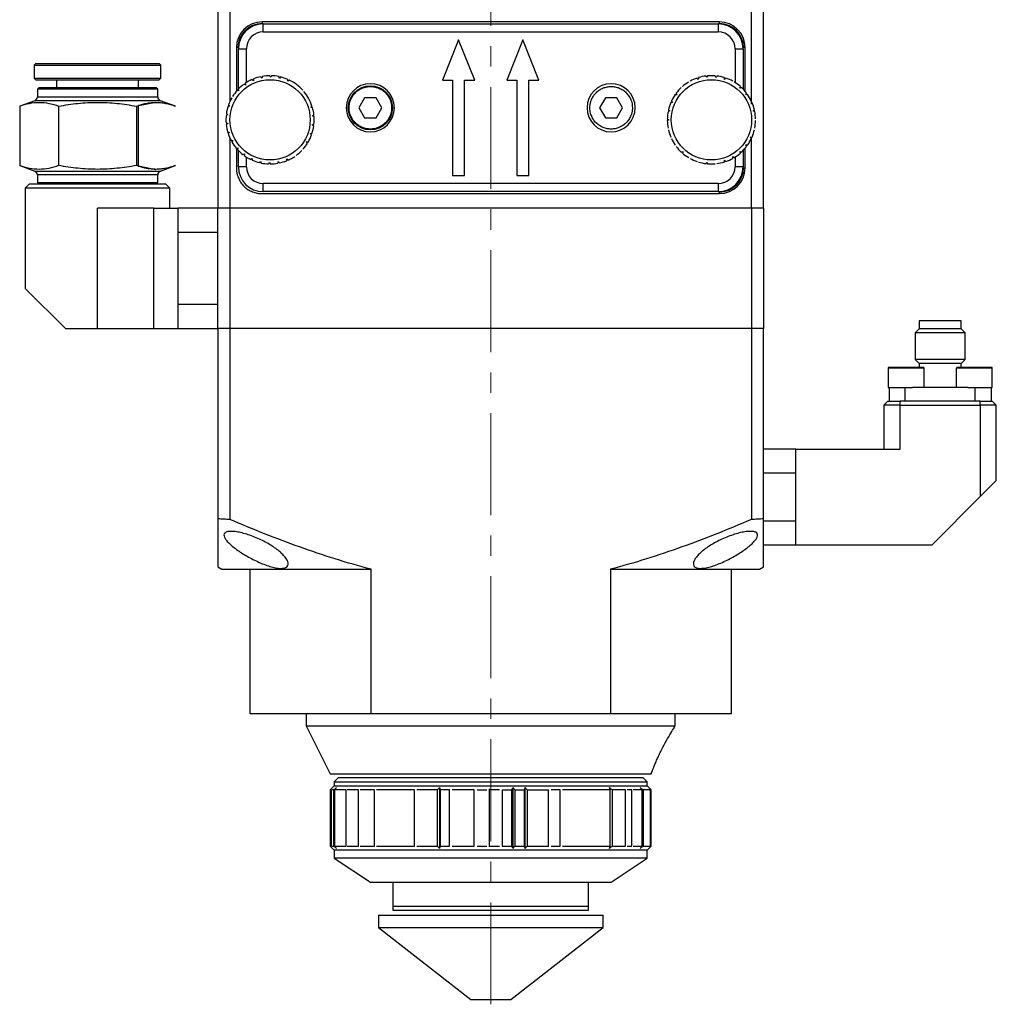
# Model space of a CAD drawing. Header units: inches. Extents: x 2.7 to 30.9, y 2.6 to 27.9.
# Tile 7 of 20: x 18.2 to 23, y 8.8 to 13.6. Entities that reach past the tile are written whole.
import ezdxf

# ---------------------------------------------------------------- set-up
doc = ezdxf.new("R2010")
doc.units = ezdxf.units.IN
doc.header["$MEASUREMENT"] = 0
doc.linetypes.add('CENTERX2', pattern=[0.8, 0.5, -0.1, 0.1, -0.1])

msp = doc.modelspace()

# ---------------------------------------------------------------- linework, layer by layer
at = {"color": 7, "linetype": 'CENTERX2', "lineweight": 18}
msp.add_line((20.558, 8.777), (20.558, 22.6319), dxfattribs=at)
at = {"color": 7, "linetype": 'Continuous', "lineweight": 25}
for p, q in [((19.2194, 14.1791), (19.2194, 12.683)), ((19.2785, 14.1791), (19.2785, 13.2044)), ((21.8375, 13.1935), (21.8375, 14.1791)), ((21.8966, 12.683), (21.8966, 14.1791)), ((21.68, 13.5964), (19.4359, 13.5964)), ((19.4359, 13.5964), (19.4359, 13.5885)), ((19.4419, 13.5472), (19.4419, 13.5866)), ((19.4419, 13.5866), (21.6741, 13.5866)), ((21.6741, 13.5866), (21.6741, 13.5472)), ((21.68, 13.5885), (21.68, 13.5964)), ((19.4419, 13.5472), (21.6741, 13.5472)), ((20.4005, 13.5078), (20.3218, 13.311)), ((20.4793, 13.311), (20.4005, 13.5078)), ((20.7155, 13.5078), (20.6367, 13.311)), ((20.7942, 13.311), (20.7155, 13.5078)), ((19.31, 13.4704), (19.31, 13.2552)), ((19.3178, 13.4704), (19.31, 13.4704)), ((19.3198, 13.4645), (19.3592, 13.4645)), ((19.3198, 13.2668), (19.3198, 13.4645)), ((19.3592, 13.2988), (19.3592, 13.4645)), ((21.7568, 13.4645), (21.7568, 13.2984)), ((21.7568, 13.4645), (21.7962, 13.4645)), ((21.7962, 13.4645), (21.7962, 13.2668)), ((21.806, 13.4704), (21.7982, 13.4704)), ((21.806, 13.2559), (21.806, 13.4704)), ((18.3257, 13.3917), (18.3178, 13.3838)), ((18.3178, 13.3838), (18.3178, 13.3208)), ((18.3178, 13.3838), (18.9399, 13.3838)), ((18.3257, 13.3917), (18.932, 13.3917)), ((18.9399, 13.3838), (18.932, 13.3917)), ((18.9399, 13.3208), (18.9399, 13.3838)), ((18.3178, 13.3208), (18.3257, 13.3129)), ((18.3178, 13.3208), (18.9399, 13.3208)), ((18.3257, 13.3129), (18.6289, 13.3129)), ((18.4281, 13.3129), (18.4281, 13.2736)), ((18.6289, 13.3129), (18.932, 13.3129)), ((18.8296, 13.2736), (18.8296, 13.3129)), ((18.932, 13.3129), (18.9399, 13.3208)), ((20.3218, 13.311), (20.371, 13.311)), ((20.371, 13.311), (20.371, 12.8425)), ((20.43, 12.8425), (20.43, 13.311)), ((20.43, 13.311), (20.4793, 13.311)), ((20.6367, 13.311), (20.6859, 13.311)), ((20.6859, 13.311), (20.6859, 12.8425)), ((20.745, 12.8425), (20.745, 13.311)), ((20.745, 13.311), (20.7942, 13.311)), ((18.3415, 13.2736), (18.3336, 13.2657)), ((18.3336, 13.2657), (18.3336, 13.2283)), ((18.9241, 13.2657), (18.3336, 13.2657)), ((18.9163, 13.2736), (18.3415, 13.2736)), ((18.9241, 13.2657), (18.9163, 13.2736)), ((18.9241, 13.2283), (18.9241, 13.2657)), ((19.3198, 13.2587), (19.3198, 13.2648)), ((18.3206, 13.2098), (18.247, 13.183)), ((18.9153, 13.2016), (18.8296, 13.1849)), ((19.0107, 13.183), (18.9371, 13.2098)), ((19.9392, 13.2241), (19.9109, 13.1752)), ((19.9957, 13.2241), (19.9392, 13.2241)), ((20.0239, 13.1752), (19.9957, 13.2241)), ((21.1203, 13.2241), (21.0921, 13.1752)), ((21.1768, 13.2241), (21.1203, 13.2241)), ((21.205, 13.1752), (21.1768, 13.2241)), ((18.247, 13.183), (18.247, 12.8917)), ((18.4379, 13.183), (18.4379, 12.8917)), ((18.8198, 13.183), (18.8198, 12.8917)), ((18.8296, 12.8898), (18.8296, 13.1849)), ((19.9109, 13.1752), (19.9392, 13.1262)), ((19.9957, 13.1262), (20.0239, 13.1752)), ((21.0921, 13.1752), (21.1203, 13.1262)), ((21.1768, 13.1262), (21.205, 13.1752)), ((19.9392, 13.1262), (19.9957, 13.1262)), ((21.1203, 13.1262), (21.1768, 13.1262)), ((19.2785, 13.0259), (19.2785, 12.683)), ((21.8375, 12.683), (21.8375, 13.0316)), ((19.31, 12.9767), (19.31, 12.8799)), ((19.3198, 12.8858), (19.3198, 12.9654)), ((21.7962, 12.9654), (21.7962, 12.8858)), ((21.806, 12.8799), (21.806, 12.9763)), ((19.3592, 12.8858), (19.3592, 12.9333)), ((21.7568, 12.9333), (21.7568, 12.8858)), ((18.247, 12.8917), (18.3206, 12.8649)), ((18.8296, 12.8898), (18.9153, 12.8731)), ((18.9371, 12.8649), (19.0107, 12.8917)), ((19.3592, 12.8858), (19.3198, 12.8858)), ((21.7962, 12.8858), (21.7568, 12.8858)), ((21.7982, 12.8799), (21.806, 12.8799)), ((18.2942, 12.8011), (18.2745, 12.7815)), ((18.9635, 12.8011), (18.2942, 12.8011)), ((18.3336, 12.8464), (18.3336, 12.809)), ((18.3336, 12.809), (18.3415, 12.8011)), ((18.3336, 12.809), (18.9241, 12.809)), ((18.9163, 12.8011), (18.9241, 12.809)), ((18.9241, 12.809), (18.9241, 12.8464)), ((18.9832, 12.7815), (18.9635, 12.8011)), ((21.6741, 12.8031), (19.4419, 12.8031)), ((19.4419, 12.7637), (19.4419, 12.8031)), ((20.371, 12.8425), (20.43, 12.8425)), ((20.6859, 12.8425), (20.745, 12.8425)), ((21.6741, 12.8031), (21.6741, 12.7637)), ((18.2745, 12.7815), (18.2745, 12.2893)), ((18.6289, 12.7815), (18.2745, 12.7815)), ((18.9832, 12.7815), (18.6289, 12.7815)), ((18.9832, 12.683), (18.9832, 12.7815)), ((19.4359, 12.7539), (21.68, 12.7539)), ((21.6741, 12.7637), (19.4419, 12.7637)), ((21.68, 12.7539), (21.68, 12.7618)), ((18.9045, 12.683), (18.6289, 12.683)), ((18.6289, 12.0925), (18.6289, 12.683)), ((18.9045, 12.683), (19.0226, 12.683)), ((18.9045, 12.0925), (18.9045, 12.683)), ((19.0226, 12.683), (19.0226, 12.5649)), ((19.2194, 12.683), (19.0226, 12.683)), ((19.2785, 12.683), (19.2194, 12.683)), ((19.2194, 12.0925), (19.2194, 12.683)), ((19.2785, 12.683), (19.2785, 12.0925)), ((21.8375, 12.683), (19.2785, 12.683)), ((21.8966, 12.683), (21.8375, 12.683)), ((21.8375, 12.683), (21.8375, 12.0925)), ((21.8966, 12.683), (21.8966, 12.0925)), ((19.0226, 12.5649), (19.2194, 12.5649)), ((19.0226, 12.5649), (19.0226, 12.2106)), ((18.2745, 12.2893), (18.4714, 12.0925)), ((19.2194, 12.2106), (19.0226, 12.2106)), ((19.0226, 12.2106), (19.0226, 12.0925)), ((22.6606, 12.1299), (22.6606, 12.0905)), ((22.763, 12.1299), (22.6606, 12.1299)), ((22.8654, 12.1299), (22.763, 12.1299)), ((22.8654, 12.0905), (22.8654, 12.1299)), ((18.4714, 12.0925), (18.6289, 12.0925)), ((18.6289, 12.0925), (18.9045, 12.0925)), ((18.9045, 12.0925), (19.0226, 12.0925)), ((19.0226, 12.0925), (19.2194, 12.0925)), ((19.2785, 12.0925), (19.2194, 12.0925)), ((19.2194, 12.0925), (19.2194, 11.1583)), ((21.8375, 12.0925), (19.2785, 12.0925)), ((19.2785, 12.0925), (19.2785, 11.1553)), ((21.8966, 12.0925), (21.8375, 12.0925)), ((21.8375, 12.0925), (21.8375, 11.1553)), ((21.8966, 11.1583), (21.8966, 12.0925)), ((22.6606, 12.0905), (22.641, 12.0708)), ((22.8654, 12.0905), (22.6606, 12.0905)), ((22.8851, 12.0708), (22.8654, 12.0905)), ((22.641, 12.0708), (22.641, 11.9409)), ((22.763, 12.0708), (22.641, 12.0708)), ((22.8851, 12.0708), (22.763, 12.0708)), ((22.8851, 11.9409), (22.8851, 12.0708)), ((22.641, 11.9409), (22.6606, 11.9212)), ((22.8851, 11.9409), (22.641, 11.9409)), ((22.8654, 11.9212), (22.8851, 11.9409)), ((22.5074, 11.8976), (22.5074, 11.8031)), ((22.6606, 11.9212), (22.6606, 11.9015)), ((22.763, 11.9212), (22.6606, 11.9212)), ((22.6846, 11.8031), (22.6846, 11.8976)), ((22.8654, 11.9212), (22.763, 11.9212)), ((22.8415, 11.8976), (22.8415, 11.8031)), ((22.93, 11.8976), (22.8415, 11.8976)), ((22.8654, 11.8976), (22.8654, 11.9212)), ((22.8959, 11.9015), (22.8959, 11.8976)), ((22.93, 11.8976), (22.93, 11.9015)), ((23.0186, 11.8976), (22.93, 11.8976)), ((23.0186, 11.8031), (23.0186, 11.8976)), ((22.5074, 11.8031), (22.596, 11.8031)), ((22.513, 11.8031), (22.513, 11.7362)), ((22.5918, 11.7362), (22.5918, 11.8031)), ((22.596, 11.8031), (22.627, 11.8031)), ((22.899, 11.8031), (22.627, 11.8031)), ((22.899, 11.8031), (22.93, 11.8031)), ((22.93, 11.8031), (23.0186, 11.8031)), ((22.9343, 11.7362), (22.9343, 11.8031)), ((23.013, 11.8031), (23.013, 11.7362)), ((22.5068, 11.7362), (22.4871, 11.7165)), ((22.5659, 11.7165), (22.4871, 11.7165)), ((22.4871, 11.7165), (22.4871, 11.5)), ((22.5068, 11.7362), (22.5659, 11.7362)), ((22.5659, 11.7165), (22.5659, 11.7362)), ((22.9596, 11.7362), (22.5659, 11.7362)), ((22.5659, 11.5), (22.5659, 11.7165)), ((22.5659, 11.7165), (22.9596, 11.7165)), ((22.9596, 11.7362), (23.0186, 11.7362)), ((22.9596, 11.7165), (22.9596, 11.7362)), ((23.0383, 11.7165), (22.9596, 11.7165)), ((22.9596, 11.7165), (22.9596, 11.2677)), ((23.0383, 11.7165), (23.0186, 11.7362)), ((23.0383, 11.3464), (23.0383, 11.7165)), ((22.0541, 11.5), (21.8966, 11.5)), ((22.0541, 11.3838), (22.0541, 11.5)), ((22.0541, 11.5), (22.5659, 11.5)), ((21.8966, 11.3838), (22.0541, 11.3838)), ((22.0541, 11.1476), (22.0541, 11.3838)), ((22.9596, 11.2677), (23.0383, 11.3464)), ((22.7234, 11.0315), (22.9596, 11.2677)), ((22.0541, 11.1476), (21.8966, 11.1476)), ((22.0541, 11.0315), (22.0541, 11.1476)), ((21.8966, 11.0315), (22.0541, 11.0315)), ((22.0541, 11.0315), (22.7234, 11.0315)), ((19.2194, 10.9227), (19.2391, 10.9114)), ((21.8769, 10.9114), (21.8966, 10.9227)), ((19.2391, 10.9114), (19.3769, 10.9114)), ((19.3769, 10.9114), (19.9711, 10.9114)), ((19.3769, 10.2027), (19.3769, 10.9114)), ((19.9711, 10.2027), (19.9711, 10.9114)), ((21.1449, 10.9114), (21.7391, 10.9114)), ((21.1449, 10.9114), (21.1449, 10.2027)), ((21.7391, 10.2027), (21.7391, 10.9114)), ((21.7391, 10.9114), (21.8769, 10.9114)), ((19.9711, 10.2027), (19.3769, 10.2027)), ((19.6525, 10.2027), (19.6525, 10.1437)), ((21.1449, 10.2027), (19.9711, 10.2027)), ((21.7391, 10.2027), (21.1449, 10.2027)), ((21.4635, 10.1437), (21.4635, 10.2027)), ((19.6525, 10.1437), (19.7706, 9.9074)), ((19.6525, 10.1437), (21.4635, 10.1437)), ((19.7706, 9.9074), (21.3454, 9.9074)), ((19.81, 9.8877), (19.7903, 9.8681)), ((19.7903, 9.8681), (19.7903, 9.8484)), ((19.7903, 9.8681), (21.3257, 9.8681)), ((21.306, 9.8877), (19.81, 9.8877)), ((21.3257, 9.8681), (21.306, 9.8877)), ((21.3257, 9.8484), (21.3257, 9.8681)), ((19.7706, 9.8287), (19.7706, 9.5531)), ((19.7718, 9.8287), (19.7706, 9.8287)), ((19.7903, 9.8484), (19.7707, 9.8288)), ((19.7718, 9.5531), (19.7718, 9.8287)), ((19.7775, 9.8287), (19.7726, 9.8287)), ((19.7775, 9.5531), (19.7775, 9.8287)), ((19.7881, 9.8287), (19.7794, 9.8287)), ((19.7881, 9.5531), (19.7881, 9.8287)), ((19.7903, 9.8484), (21.3257, 9.8484)), ((19.8479, 9.8287), (19.7911, 9.8287)), ((19.7911, 9.8287), (19.7911, 9.5531)), ((19.8479, 9.5531), (19.8479, 9.8287)), ((19.9099, 9.8287), (19.8539, 9.8287)), ((19.9099, 9.5531), (19.9099, 9.8287)), ((19.9879, 9.8287), (19.9177, 9.8287)), ((19.9879, 9.5531), (19.9879, 9.8287)), ((20.1836, 9.8287), (19.9973, 9.8287)), ((20.1836, 9.5531), (20.1836, 9.8287)), ((20.2966, 9.8287), (20.1956, 9.8287)), ((20.2966, 9.5531), (20.2966, 9.8287)), ((20.3068, 9.8405), (20.3068, 9.5413)), ((20.3556, 9.8287), (20.3094, 9.8287)), ((20.3094, 9.8287), (20.3094, 9.5531)), ((20.3556, 9.5531), (20.3556, 9.8287)), ((20.4772, 9.8287), (20.3688, 9.8287)), ((20.4772, 9.5531), (20.4772, 9.8287)), ((20.4907, 9.8287), (20.5389, 9.8287)), ((20.5525, 9.5503), (20.5525, 9.8333)), ((20.6007, 9.8287), (20.5525, 9.8287)), ((20.6143, 9.8287), (20.6622, 9.8287)), ((20.6143, 9.8287), (20.6143, 9.5531)), ((20.6622, 9.5531), (20.6622, 9.8287)), ((20.6673, 9.5413), (20.6673, 9.8405)), ((20.6757, 9.8287), (20.7232, 9.8287)), ((20.6757, 9.8287), (20.6757, 9.5531)), ((20.7232, 9.5531), (20.7232, 9.8287)), ((20.7272, 9.5413), (20.7272, 9.8405)), ((20.7364, 9.8287), (20.8416, 9.8287)), ((20.7364, 9.8287), (20.7364, 9.5531)), ((20.8416, 9.5531), (20.8416, 9.8287)), ((20.8983, 9.8287), (20.8542, 9.8287)), ((20.8983, 9.5531), (20.8983, 9.8287)), ((21.1441, 9.8287), (20.9105, 9.8287)), ((21.1441, 9.5531), (21.1441, 9.8287)), ((21.2192, 9.8287), (21.1531, 9.8287)), ((21.1531, 9.8287), (21.1531, 9.5531)), ((21.2192, 9.5531), (21.2192, 9.8287)), ((21.2507, 9.8287), (21.2265, 9.8287)), ((21.2507, 9.5531), (21.2507, 9.8287)), ((21.3007, 9.8287), (21.257, 9.8287)), ((21.3007, 9.5531), (21.3007, 9.8287)), ((21.3412, 9.8287), (21.3051, 9.8287)), ((21.3051, 9.8287), (21.3051, 9.5531)), ((21.3452, 9.8289), (21.3257, 9.8484)), ((21.3412, 9.5531), (21.3412, 9.8287)), ((21.3452, 9.8287), (21.3425, 9.8287)), ((21.3452, 9.5531), (21.3452, 9.8287)), ((21.3454, 9.5531), (21.3454, 9.8287)), ((19.7718, 9.5531), (19.7706, 9.5531)), ((19.7707, 9.553), (19.7903, 9.5334)), ((19.7726, 9.5531), (19.7775, 9.5531)), ((19.7794, 9.5531), (19.7881, 9.5531)), ((19.7903, 9.5334), (19.7903, 9.494)), ((20.558, 9.5334), (19.7903, 9.5334)), ((19.7911, 9.5531), (19.8479, 9.5531)), ((19.8539, 9.5531), (19.9099, 9.5531)), ((19.9177, 9.5531), (19.9879, 9.5531)), ((19.9973, 9.5531), (20.1836, 9.5531)), ((20.1956, 9.5531), (20.2966, 9.5531)), ((20.3094, 9.5531), (20.3556, 9.5531)), ((20.3688, 9.5531), (20.4772, 9.5531)), ((20.4907, 9.5531), (20.5389, 9.5531)), ((20.5525, 9.5531), (20.6007, 9.5531)), ((21.3257, 9.5334), (20.558, 9.5334)), ((20.6143, 9.5531), (20.6622, 9.5531)), ((20.6757, 9.5531), (20.7232, 9.5531)), ((20.7364, 9.5531), (20.8416, 9.5531)), ((20.8542, 9.5531), (20.8983, 9.5531)), ((20.9105, 9.5531), (21.1441, 9.5531)), ((21.1531, 9.5531), (21.2192, 9.5531)), ((21.2265, 9.5531), (21.2507, 9.5531)), ((21.257, 9.5531), (21.3007, 9.5531)), ((21.3051, 9.5531), (21.3412, 9.5531)), ((21.3257, 9.5334), (21.3452, 9.5529)), ((21.3257, 9.494), (21.3257, 9.5334)), ((21.3425, 9.5531), (21.3452, 9.5531)), ((19.7903, 9.494), (19.9674, 9.3759)), ((20.546, 9.494), (19.7903, 9.494)), ((21.3257, 9.494), (20.546, 9.494)), ((21.1485, 9.3759), (21.3257, 9.494)), ((19.9674, 9.3759), (20.558, 9.3759)), ((20.0777, 9.3759), (20.0777, 9.2578)), ((20.558, 9.3759), (21.1485, 9.3759)), ((21.0383, 9.2578), (21.0383, 9.3759)), ((20.0777, 9.2578), (20.0777, 9.2381)), ((20.0777, 9.2578), (21.0383, 9.2578)), ((20.0777, 9.2381), (21.0383, 9.2381)), ((21.0383, 9.2381), (21.0383, 9.2578)), ((20.0068, 9.2135), (20.0068, 9.1545)), ((20.0068, 9.2135), (20.558, 9.2135)), ((20.558, 9.2135), (21.1092, 9.2135)), ((21.1092, 9.1545), (21.1092, 9.2135)), ((20.0068, 9.1545), (20.4596, 8.8002)), ((20.0068, 9.1545), (20.558, 9.1545)), ((20.558, 9.1545), (21.1092, 9.1545)), ((20.6564, 8.8002), (21.1092, 9.1545)), ((20.4596, 8.8002), (20.558, 8.8002)), ((20.558, 8.8002), (20.6564, 8.8002))]:
    msp.add_line(p, q, dxfattribs=at)
at = {"color": 8, "linetype": 'Continuous', "lineweight": 25}
for p, q in [((18.9371, 13.2098), (18.3206, 13.2098)), ((18.3336, 13.2283), (18.9241, 13.2283)), ((18.3206, 12.8649), (18.9371, 12.8649)), ((18.9241, 12.8464), (18.3336, 12.8464)), ((22.596, 11.8976), (22.5074, 11.8976)), ((22.6846, 11.8976), (22.596, 11.8976))]:
    msp.add_line(p, q, dxfattribs=at)
at = {"color": 7, "linetype": 'Continuous', "lineweight": 25}
for centre, radius in [((19.4753, 13.1161), 0.1969), ((19.9674, 13.1752), 0.1083), ((21.6407, 13.1161), 0.1969)]:
    msp.add_circle(centre, radius, dxfattribs=at)
for centre, radius, start, end in [((19.4359, 13.4704), 0.126, 90, 180), ((19.4359, 13.4704), 0.1181, 90, 180), ((19.4419, 13.4645), 0.122, 90, 180), ((21.6741, 13.4645), 0.122, 0, 90), ((21.68, 13.4704), 0.126, 0, 90), ((21.68, 13.4704), 0.1181, 0, 90), ((19.4419, 13.4645), 0.0827, 90, 180), ((21.6741, 13.4645), 0.0827, 0, 90), ((19.4753, 13.1161), 0.2165, 90.1929, 100.1093), ((19.4753, 13.1161), 0.2165, 78.1929, 88.1093), ((21.6407, 13.1161), 0.2165, 85.0608, 94.9772), ((19.4753, 13.1161), 0.2165, 126.1929, 136.1093), ((19.4753, 13.1161), 0.2165, 114.1929, 124.1093), ((19.4753, 13.1161), 0.2165, 102.1929, 112.1093), ((19.4753, 13.1161), 0.2165, 66.1929, 76.1093), ((19.4753, 13.1161), 0.2165, 42.1929, 64.1093), ((19.9674, 13.1752), 0.1181, 0, 180), ((21.1485, 13.1752), 0.1181, 0, 180), ((21.6407, 13.1161), 0.2165, 121.0608, 130.9772), ((21.6407, 13.1161), 0.2165, 109.0608, 118.9772), ((21.6407, 13.1161), 0.2165, 97.0608, 106.9772), ((21.6407, 13.1161), 0.2165, 73.0608, 82.9772), ((21.6407, 13.1161), 0.2165, 61.0608, 70.9772), ((21.6407, 13.1161), 0.2165, 49.0608, 58.9772), ((19.4753, 13.1161), 0.2165, 138.1929, 148.1093), ((19.4753, 13.1161), 0.2165, 18.1929, 40.1093), ((21.6407, 13.1161), 0.2165, 145.0608, 154.9772), ((21.6407, 13.1161), 0.2165, 133.0608, 142.9772), ((21.6407, 13.1161), 0.2165, 37.0608, 46.9772), ((21.6407, 13.1161), 0.2165, 25.0608, 34.9772), ((18.3139, 13.2283), 0.0197, 290, 0), ((18.9438, 13.2283), 0.0197, 180, 250), ((19.4753, 13.1161), 0.2165, 150.1929, 160.1093), ((21.6407, 13.1161), 0.2165, 157.0608, 166.9772), ((21.6407, 13.1161), 0.2165, 13.0608, 22.9772), ((19.4753, 13.1161), 0.2165, 162.1929, 172.1093), ((19.4753, 13.1161), 0.2165, 6.1929, 16.1093), ((19.9674, 13.1752), 0.1181, 180, 0), ((21.1485, 13.1752), 0.1181, 180, 0), ((21.6407, 13.1161), 0.2165, 169.0608, 178.9772), ((21.6407, 13.1161), 0.2165, 1.0608, 10.9772), ((19.4753, 13.1161), 0.2165, 174.1929, 184.1093), ((19.4753, 13.1161), 0.2165, 186.1929, 196.1093), ((19.4753, 13.1161), 0.2165, 354.1929, 4.1093), ((21.6407, 13.1161), 0.2165, 181.0608, 190.9772), ((21.6407, 13.1161), 0.2165, 349.0608, 358.9772), ((19.4753, 13.1161), 0.2165, 198.1929, 208.1093), ((19.4753, 13.1161), 0.2165, 330.1929, 340.1093), ((19.4753, 13.1161), 0.2165, 342.1929, 352.1093), ((21.6407, 13.1161), 0.2165, 193.0608, 202.9772), ((21.6407, 13.1161), 0.2165, 337.0608, 346.9772), ((19.4753, 13.1161), 0.2165, 210.1929, 220.1093), ((19.4753, 13.1161), 0.2165, 318.1929, 328.1093), ((21.6407, 13.1161), 0.2165, 205.0608, 214.9772), ((21.6407, 13.1161), 0.2165, 325.0608, 334.9772), ((19.4753, 13.1161), 0.2165, 222.1929, 232.1093), ((19.4753, 13.1161), 0.2165, 306.1929, 316.1093), ((21.6407, 13.1161), 0.2165, 217.0608, 226.9772), ((21.6407, 13.1161), 0.2165, 229.0608, 238.9772), ((21.6407, 13.1161), 0.2165, 301.0608, 310.9772), ((21.6407, 13.1161), 0.2165, 313.0608, 322.9772), ((19.4753, 13.1161), 0.2165, 234.1929, 244.1093), ((19.4753, 13.1161), 0.2165, 246.1929, 256.1093), ((19.4753, 13.1161), 0.2165, 258.1929, 268.1093), ((19.4753, 13.1161), 0.2165, 270.1929, 280.1093), ((19.4753, 13.1161), 0.2165, 282.1929, 292.1093), ((19.4753, 13.1161), 0.2165, 294.1929, 304.1093), ((21.6407, 13.1161), 0.2165, 241.0608, 250.9772), ((21.6407, 13.1161), 0.2165, 253.0608, 262.9772), ((21.6407, 13.1161), 0.2165, 265.0608, 274.9772), ((21.6407, 13.1161), 0.2165, 277.0608, 286.9772), ((21.6407, 13.1161), 0.2165, 289.0608, 298.9772), ((18.3139, 12.8464), 0.0197, 0, 70), ((18.9438, 12.8464), 0.0197, 110, 180), ((19.4419, 12.8858), 0.122, 180, 270), ((19.4419, 12.8858), 0.0827, 180, 270), ((21.6741, 12.8858), 0.0827, 270, 0), ((21.6741, 12.8858), 0.122, 270, 0), ((21.68, 12.8799), 0.1181, 270, 0), ((21.68, 12.8799), 0.126, 270, 0), ((22.5113, 11.8976), 0.00394, 90, 180), ((22.6806, 11.8976), 0.00394, 0, 90), ((23.0147, 11.8976), 0.00394, 0, 90)]:
    msp.add_arc(centre, radius, start, end, dxfattribs=at)
for points in [[(19.4784, 13.3247), (19.4771, 13.3273), (19.4759, 13.33), (19.4746, 13.3326)], [(19.4825, 13.3325), (19.4811, 13.3299), (19.4798, 13.3273), (19.4784, 13.3247)], [(21.6219, 13.3318), (21.6209, 13.3291), (21.6198, 13.3263), (21.6188, 13.3236)], [(21.6624, 13.3236), (21.6614, 13.3263), (21.6603, 13.3291), (21.6593, 13.3318)], [(19.3552, 13.2867), (19.3526, 13.2881), (19.35, 13.2895), (19.3475, 13.2908)], [(19.3539, 13.2954), (19.3543, 13.2925), (19.3548, 13.2896), (19.3552, 13.2867)], [(19.3933, 13.3079), (19.3911, 13.3098), (19.3888, 13.3117), (19.3866, 13.3136)], [(19.3938, 13.3167), (19.3936, 13.3138), (19.3935, 13.3109), (19.3933, 13.3079)], [(19.435, 13.3208), (19.4332, 13.3231), (19.4314, 13.3254), (19.4296, 13.3277)], [(19.4373, 13.3293), (19.4365, 13.3264), (19.4358, 13.3236), (19.435, 13.3208)], [(19.5217, 13.3195), (19.521, 13.3224), (19.5203, 13.3252), (19.5196, 13.328)], [(19.5273, 13.3263), (19.5254, 13.324), (19.5236, 13.3218), (19.5217, 13.3195)], [(19.563, 13.3054), (19.5629, 13.3083), (19.5628, 13.3113), (19.5627, 13.3142)], [(19.5699, 13.3109), (19.5676, 13.3091), (19.5653, 13.3072), (19.563, 13.3054)], [(21.5761, 13.3145), (21.5741, 13.3166), (21.572, 13.3187), (21.57, 13.3208)], [(21.5774, 13.3232), (21.577, 13.3203), (21.5766, 13.3174), (21.5761, 13.3145)], [(21.6188, 13.3236), (21.6172, 13.326), (21.6156, 13.3285), (21.6141, 13.331)], [(21.6671, 13.331), (21.6656, 13.3285), (21.664, 13.3261), (21.6624, 13.3236)], [(21.7051, 13.3145), (21.7046, 13.3174), (21.7042, 13.3203), (21.7038, 13.3232)], [(21.7113, 13.3208), (21.7092, 13.3187), (21.7071, 13.3166), (21.7051, 13.3145)], [(19.3224, 13.258), (19.3195, 13.2588), (19.3167, 13.2596), (19.3139, 13.2604)], [(19.3193, 13.2662), (19.3203, 13.2635), (19.3213, 13.2607), (19.3224, 13.258)], [(21.4719, 13.2387), (21.469, 13.2391), (21.4661, 13.2396), (21.4632, 13.2401)], [(21.4678, 13.2465), (21.4691, 13.2439), (21.4705, 13.2413), (21.4719, 13.2387)], [(21.7802, 13.2712), (21.781, 13.274), (21.7818, 13.2768), (21.7826, 13.2797)], [(21.7884, 13.2744), (21.7857, 13.2733), (21.783, 13.2723), (21.7802, 13.2712)], [(21.8094, 13.2388), (21.8108, 13.2414), (21.8121, 13.244), (21.8135, 13.2466)], [(21.8181, 13.2402), (21.8152, 13.2397), (21.8123, 13.2393), (21.8094, 13.2388)], [(19.2717, 13.1898), (19.2738, 13.1877), (19.2758, 13.1856), (19.2779, 13.1835)], [(21.4501, 13.2009), (21.4471, 13.2008), (21.4442, 13.2006), (21.4413, 13.2005)], [(21.4445, 13.2077), (21.4463, 13.2054), (21.4482, 13.2032), (21.4501, 13.2009)], [(19.2682, 13.141), (19.2654, 13.14), (19.2627, 13.139), (19.2599, 13.138)], [(19.2608, 13.1458), (19.2633, 13.1442), (19.2657, 13.1426), (19.2682, 13.141)], [(19.2779, 13.1835), (19.275, 13.1831), (19.2721, 13.1827), (19.2692, 13.1823)], [(19.6747, 13.1776), (19.6768, 13.1796), (19.6789, 13.1817), (19.681, 13.1837)], [(19.6834, 13.1762), (19.6805, 13.1767), (19.6776, 13.1771), (19.6747, 13.1776)], [(19.6831, 13.1348), (19.6856, 13.1364), (19.6881, 13.1379), (19.6906, 13.1395)], [(21.4366, 13.1594), (21.4337, 13.1587), (21.4309, 13.1579), (21.4281, 13.1572)], [(21.4297, 13.1649), (21.432, 13.1631), (21.4343, 13.1612), (21.4366, 13.1594)], [(21.8447, 13.1595), (21.847, 13.1614), (21.8493, 13.1632), (21.8516, 13.165)], [(21.8532, 13.1573), (21.8504, 13.1581), (21.8476, 13.1588), (21.8447, 13.1595)], [(19.2593, 13.1006), (19.2621, 13.0995), (19.2648, 13.0984), (19.2675, 13.0974)], [(19.2675, 13.0974), (19.265, 13.0958), (19.2625, 13.0943), (19.26, 13.0927)], [(19.6825, 13.0912), (19.6852, 13.0922), (19.688, 13.0932), (19.6907, 13.0942)], [(19.6898, 13.0864), (19.6874, 13.088), (19.6849, 13.0896), (19.6825, 13.0912)], [(19.6913, 13.1316), (19.6886, 13.1327), (19.6858, 13.1338), (19.6831, 13.1348)], [(21.4242, 13.12), (21.4268, 13.1187), (21.4294, 13.1173), (21.432, 13.116)], [(21.432, 13.116), (21.4294, 13.1147), (21.4268, 13.1134), (21.4242, 13.1121)], [(19.2673, 13.056), (19.2702, 13.0555), (19.2731, 13.0551), (19.276, 13.0546)], [(19.276, 13.0546), (19.2738, 13.0525), (19.2717, 13.0505), (19.2696, 13.0485)], [(19.6728, 13.0487), (19.6757, 13.0491), (19.6786, 13.0495), (19.6815, 13.0499)], [(19.6789, 13.0424), (19.6769, 13.0445), (19.6748, 13.0466), (19.6728, 13.0487)], [(19.2843, 13.0141), (19.2872, 13.0142), (19.2902, 13.0143), (19.2931, 13.0145)], [(19.2931, 13.0145), (19.2915, 13.012), (19.2898, 13.0096), (19.2882, 13.0072)], [(19.6592, 13.0017), (19.6576, 13.0042), (19.656, 13.0066), (19.6544, 13.0091)], [(19.6544, 13.0091), (19.6574, 13.0089), (19.6603, 13.0087), (19.6632, 13.0085)], [(21.8136, 12.9857), (21.8122, 12.9883), (21.8109, 12.9909), (21.8095, 12.9935)], [(21.8095, 12.9935), (21.8124, 12.993), (21.8153, 12.9926), (21.8182, 12.9921)], [(21.8313, 13.0313), (21.8342, 13.0314), (21.8372, 13.0316), (21.8401, 13.0317)], [(21.8369, 13.0245), (21.835, 13.0268), (21.8332, 13.029), (21.8313, 13.0313)], [(19.3097, 12.9766), (19.3125, 12.9773), (19.3154, 12.9781), (19.3182, 12.9788)], [(19.3182, 12.9788), (19.3171, 12.9761), (19.316, 12.9734), (19.3149, 12.9707)], [(19.3423, 12.9452), (19.345, 12.9465), (19.3476, 12.9478), (19.3502, 12.9491)], [(19.3502, 12.9491), (19.3497, 12.9463), (19.3492, 12.9434), (19.3486, 12.9405)], [(21.4929, 12.9578), (21.4957, 12.9589), (21.4984, 12.9599), (21.5011, 12.961)], [(21.5011, 12.961), (21.5003, 12.9582), (21.4996, 12.9553), (21.4988, 12.9525)], [(21.7827, 12.9526), (21.7819, 12.9554), (21.7811, 12.9583), (21.7803, 12.9611)], [(21.7803, 12.9611), (21.7831, 12.96), (21.7858, 12.959), (21.7885, 12.9579)], [(19.3808, 12.9213), (19.3831, 12.9231), (19.3854, 12.925), (19.3876, 12.9268)], [(19.3876, 12.9268), (19.3877, 12.9238), (19.3878, 12.9209), (19.3879, 12.918)], [(19.4233, 12.9059), (19.4252, 12.9082), (19.4271, 12.9104), (19.4289, 12.9127)], [(19.4289, 12.9127), (19.4296, 12.9098), (19.4303, 12.907), (19.431, 12.9041)], [(19.4682, 12.8997), (19.4695, 12.9023), (19.4709, 12.9049), (19.4722, 12.9075)], [(19.4722, 12.9075), (19.4735, 12.9048), (19.4748, 12.9022), (19.476, 12.8996)], [(19.5133, 12.9029), (19.5141, 12.9057), (19.5149, 12.9086), (19.5157, 12.9114)], [(19.5157, 12.9114), (19.5175, 12.9091), (19.5193, 12.9068), (19.5211, 12.9044)], [(19.5568, 12.9155), (19.557, 12.9184), (19.5572, 12.9213), (19.5573, 12.9243)], [(19.5573, 12.9243), (19.5596, 12.9224), (19.5618, 12.9205), (19.5641, 12.9186)], [(21.6142, 12.9012), (21.6158, 12.9037), (21.6174, 12.9061), (21.6189, 12.9086)], [(21.6189, 12.9086), (21.62, 12.9059), (21.621, 12.9031), (21.622, 12.9004)], [(21.7039, 12.909), (21.7043, 12.9119), (21.7048, 12.9148), (21.7052, 12.9177)], [(21.7052, 12.9177), (21.7073, 12.9156), (21.7093, 12.9135), (21.7114, 12.9114)], [(21.7456, 12.9267), (21.7454, 12.9296), (21.7452, 12.9325), (21.745, 12.9355)], [(21.745, 12.9355), (21.7475, 12.9338), (21.7499, 12.9322), (21.7524, 12.9306)], [(22.596, 11.9015), (22.5493, 11.9015), (22.5113, 11.9015), (22.5113, 11.9015)], [(22.0541, 11.462), (22.0541, 11.4661), (22.0541, 11.4683), (22.0541, 11.4684)], [(22.0541, 11.2258), (22.0541, 11.2299), (22.0541, 11.2321), (22.0541, 11.2322)], [(19.7881, 9.8287), (19.7924, 9.8326), (19.7968, 9.8366), (19.8011, 9.8405)], [(19.8011, 9.8405), (19.7978, 9.8366), (19.7944, 9.8326), (19.7911, 9.8287)], [(20.2966, 9.8287), (20.3, 9.8326), (20.3034, 9.8366), (20.3068, 9.8405)], [(20.3068, 9.8405), (20.3077, 9.8366), (20.3085, 9.8326), (20.3094, 9.8287)], [(20.6622, 9.8287), (20.6639, 9.8326), (20.6656, 9.8366), (20.6673, 9.8405)], [(20.6673, 9.8405), (20.6701, 9.8366), (20.6729, 9.8326), (20.6757, 9.8287)], [(20.7232, 9.8287), (20.7245, 9.8326), (20.7259, 9.8366), (20.7272, 9.8405)], [(20.7272, 9.8405), (20.7303, 9.8366), (20.7334, 9.8326), (20.7364, 9.8287)], [(21.1398, 9.8405), (21.1442, 9.8366), (21.1487, 9.8326), (21.1531, 9.8287)], [(21.1441, 9.8287), (21.1427, 9.8326), (21.1412, 9.8366), (21.1398, 9.8405)], [(21.2918, 9.8405), (21.2962, 9.8366), (21.3007, 9.8326), (21.3051, 9.8287)], [(21.3007, 9.8287), (21.2977, 9.8326), (21.2948, 9.8366), (21.2918, 9.8405)], [(19.8011, 9.5413), (19.7968, 9.5452), (19.7924, 9.5492), (19.7881, 9.5531)], [(19.7911, 9.5531), (19.7944, 9.5492), (19.7978, 9.5452), (19.8011, 9.5413)], [(20.3068, 9.5413), (20.3034, 9.5452), (20.3, 9.5492), (20.2966, 9.5531)], [(20.3094, 9.5531), (20.3085, 9.5492), (20.3077, 9.5452), (20.3068, 9.5413)], [(20.6673, 9.5413), (20.6656, 9.5452), (20.6639, 9.5492), (20.6622, 9.5531)], [(20.6757, 9.5531), (20.6729, 9.5492), (20.6701, 9.5452), (20.6673, 9.5413)], [(20.7272, 9.5413), (20.7259, 9.5452), (20.7245, 9.5492), (20.7232, 9.5531)], [(20.7364, 9.5531), (20.7334, 9.5492), (20.7303, 9.5452), (20.7272, 9.5413)], [(21.1398, 9.5413), (21.1412, 9.5452), (21.1427, 9.5492), (21.1441, 9.5531)], [(21.1531, 9.5531), (21.1487, 9.5492), (21.1442, 9.5452), (21.1398, 9.5413)], [(21.2918, 9.5413), (21.2948, 9.5452), (21.2977, 9.5492), (21.3007, 9.5531)], [(21.3051, 9.5531), (21.3007, 9.5492), (21.2962, 9.5452), (21.2918, 9.5413)]]:
    msp.add_open_spline(points, degree=3, dxfattribs=at)
for points, knots in [([(19.8631, 13.1752), (19.8632, 13.1773), (19.8632, 13.1817), (19.8639, 13.1883), (19.8649, 13.1947), (19.8663, 13.2011), (19.8681, 13.2074), (19.872, 13.2182), (19.8796, 13.2329), (19.8932, 13.2494), (19.9097, 13.263), (19.9283, 13.2726), (19.9478, 13.2783), (19.9674, 13.2801), (19.9871, 13.2783), (20.0066, 13.2726), (20.0251, 13.263), (20.0417, 13.2494), (20.0553, 13.2329), (20.0639, 13.2162), (20.0688, 13.2012), (20.0713, 13.1883), (20.0716, 13.1795), (20.0718, 13.1752)], [0, 0, 0, 0, 0.020146, 0.040136, 0.06005, 0.079967, 0.099967, 0.120131, 0.18508, 0.250093, 0.315042, 0.380056, 0.440011, 0.500029, 0.559984, 0.620002, 0.684951, 0.749965, 0.814914, 0.879927, 0.920044, 0.959855, 1, 1, 1, 1]), ([(21.0442, 13.1752), (21.0443, 13.1773), (21.0443, 13.1817), (21.045, 13.1883), (21.046, 13.1947), (21.0474, 13.2011), (21.0492, 13.2074), (21.0531, 13.2182), (21.0607, 13.2329), (21.0743, 13.2494), (21.0908, 13.263), (21.1094, 13.2726), (21.1289, 13.2783), (21.1485, 13.2801), (21.1682, 13.2783), (21.1877, 13.2726), (21.2062, 13.263), (21.2228, 13.2494), (21.2364, 13.2329), (21.245, 13.2162), (21.2499, 13.2012), (21.2524, 13.1883), (21.2527, 13.1795), (21.2529, 13.1752)], [0, 0, 0, 0, 0.020146, 0.040136, 0.06005, 0.079967, 0.099967, 0.120131, 0.18508, 0.250093, 0.315042, 0.380056, 0.440011, 0.500029, 0.559984, 0.620002, 0.684951, 0.749965, 0.814914, 0.879927, 0.920044, 0.959855, 1, 1, 1, 1]), ([(18.247, 13.183), (18.2629, 13.1888), (18.2788, 13.1935), (18.3106, 13.1999), (18.3425, 13.2033), (18.3743, 13.1999), (18.4061, 13.1935), (18.422, 13.1888), (18.4379, 13.183)], [0, 0, 0, 0, 0.25, 0.25, 0.5, 0.75, 0.75, 1, 1, 1, 1]), ([(18.4379, 13.183), (18.4695, 13.1887), (18.5012, 13.1934), (18.5648, 13.1999), (18.5967, 13.2016), (18.661, 13.2016), (18.6929, 13.1999), (18.7566, 13.1934), (18.7882, 13.1887), (18.8198, 13.183)], [0, 0, 0, 0, 0.25, 0.25, 0.5, 0.5, 0.75, 0.75, 1, 1, 1, 1]), ([(18.8198, 13.183), (18.8239, 13.1844), (18.8319, 13.1873), (18.8439, 13.191), (18.8558, 13.1942), (18.8716, 13.1977), (18.8914, 13.2008), (18.9153, 13.202), (18.9391, 13.2008), (18.9629, 13.1971), (18.9868, 13.1912), (19.0027, 13.1858), (19.0107, 13.183)], [0, 0, 0, 0, 0.064493, 0.127611, 0.189687, 0.251103, 0.376184, 0.500006, 0.623824, 0.748909, 0.872392, 1, 1, 1, 1]), ([(20.0718, 13.1752), (20.0717, 13.173), (20.0717, 13.1686), (20.071, 13.162), (20.07, 13.1556), (20.0686, 13.1492), (20.0667, 13.1429), (20.0629, 13.1321), (20.0553, 13.1174), (20.0417, 13.1009), (20.0252, 13.0873), (20.0066, 13.0777), (19.9871, 13.072), (19.9675, 13.0702), (19.9478, 13.072), (19.9283, 13.0777), (19.9097, 13.0873), (19.8932, 13.1009), (19.8796, 13.1174), (19.871, 13.1341), (19.8661, 13.1491), (19.8636, 13.162), (19.8633, 13.1708), (19.8631, 13.1752)], [0, 0, 0, 0, 0.020146, 0.040136, 0.06005, 0.079967, 0.099967, 0.120131, 0.18508, 0.250093, 0.315042, 0.380056, 0.440011, 0.500029, 0.559984, 0.620002, 0.684951, 0.749965, 0.814914, 0.879927, 0.920044, 0.959855, 1, 1, 1, 1]), ([(21.2529, 13.1752), (21.2528, 13.173), (21.2528, 13.1686), (21.2521, 13.162), (21.2511, 13.1556), (21.2497, 13.1492), (21.2479, 13.1429), (21.244, 13.1321), (21.2364, 13.1174), (21.2228, 13.1009), (21.2063, 13.0873), (21.1877, 13.0777), (21.1682, 13.072), (21.1486, 13.0702), (21.1289, 13.072), (21.1094, 13.0777), (21.0908, 13.0873), (21.0743, 13.1009), (21.0607, 13.1174), (21.0521, 13.1341), (21.0472, 13.1491), (21.0447, 13.162), (21.0444, 13.1708), (21.0442, 13.1752)], [0, 0, 0, 0, 0.020146, 0.040136, 0.06005, 0.079967, 0.099967, 0.120131, 0.18508, 0.250093, 0.315042, 0.380056, 0.440011, 0.500029, 0.559984, 0.620002, 0.684951, 0.749965, 0.814914, 0.879927, 0.920044, 0.959855, 1, 1, 1, 1]), ([(18.4379, 12.8917), (18.422, 12.8859), (18.4061, 12.8812), (18.3743, 12.8748), (18.3425, 12.8714), (18.3106, 12.8748), (18.2788, 12.8812), (18.2629, 12.8859), (18.247, 12.8917)], [0, 0, 0, 0, 0.25, 0.25, 0.5, 0.75, 0.75, 1, 1, 1, 1]), ([(18.8198, 12.8917), (18.7882, 12.886), (18.7566, 12.8813), (18.6929, 12.8748), (18.661, 12.8731), (18.5967, 12.8731), (18.5648, 12.8748), (18.5012, 12.8813), (18.4695, 12.886), (18.4379, 12.8917)], [0, 0, 0, 0, 0.25, 0.25, 0.5, 0.5, 0.75, 0.75, 1, 1, 1, 1]), ([(19.0107, 12.8917), (19.0067, 12.8903), (18.9986, 12.8874), (18.9866, 12.8837), (18.9748, 12.8806), (18.959, 12.877), (18.9391, 12.8739), (18.9153, 12.8727), (18.8914, 12.8739), (18.8676, 12.8776), (18.8437, 12.8835), (18.8278, 12.8889), (18.8198, 12.8917)], [0, 0, 0, 0, 0.064493, 0.127611, 0.189687, 0.251103, 0.376184, 0.500006, 0.623824, 0.748909, 0.872392, 1, 1, 1, 1]), ([(19.31, 12.8799), (19.31, 12.8776), (19.3101, 12.8731), (19.3106, 12.8663), (19.3115, 12.8596), (19.3128, 12.853), (19.3144, 12.8464), (19.3164, 12.8399), (19.3209, 12.8276), (19.3299, 12.8102), (19.3463, 12.7902), (19.3663, 12.7738), (19.3852, 12.7641), (19.4008, 12.7587), (19.4123, 12.7559), (19.4241, 12.7542), (19.432, 12.754), (19.4359, 12.7539)], [0, 0, 0, 0, 0.034552, 0.068857, 0.103014, 0.137126, 0.171293, 0.205615, 0.240191, 0.370057, 0.500029, 0.629894, 0.759866, 0.82015, 0.879907, 0.939677, 1, 1, 1, 1]), ([(22.6806, 11.9015), (22.6806, 11.9015), (22.6717, 11.9015), (22.64, 11.9015), (22.6184, 11.9015), (22.596, 11.9015)], [0, 0, 0, 0, 0.5, 0.5, 1, 1, 1, 1]), ([(22.93, 11.9015), (22.9194, 11.9015), (22.903, 11.9015), (22.8832, 11.9015), (22.8698, 11.9015), (22.8587, 11.9015), (22.8491, 11.9015), (22.8434, 11.9015), (22.8454, 11.9015), (22.8454, 11.9015)], [0, 0, 0, 0, 0.239405, 0.369583, 0.49992, 0.630098, 0.760435, 0.99984, 1, 1, 1, 1]), ([(23.0147, 11.9015), (23.0135, 11.9015), (23.0118, 11.9015), (23.0013, 11.9015), (22.9903, 11.9015), (22.9769, 11.9015), (22.9571, 11.9015), (22.9407, 11.9015), (22.93, 11.9015)], [0, 0, 0, 0, 0.239321, 0.369541, 0.49992, 0.63014, 0.760519, 1, 1, 1, 1]), ([(22.0541, 11.3892), (22.0541, 11.3927), (22.0541, 11.402), (22.0541, 11.4165), (22.0541, 11.4318), (22.0541, 11.449), (22.0541, 11.4569), (22.0541, 11.462)], [0, 0, 0, 0, 0.112909, 0.296359, 0.479586, 0.663036, 1, 1, 1, 1]), ([(19.2785, 11.1553), (19.2686, 11.1556), (19.2489, 11.1564), (19.2293, 11.1577), (19.2194, 11.1583)], [0, 0, 0, 0, 0.499491, 1, 1, 1, 1]), ([(19.2194, 11.1583), (19.2194, 11.1255), (19.2194, 11.0596), (19.2194, 10.9832), (19.2194, 10.9311), (19.2194, 10.9271), (19.2194, 10.9252)], [0, 0, 0, 0, 0.25496, 0.510965, 0.772631, 1, 1, 1, 1]), ([(21.8966, 11.1583), (21.8867, 11.1577), (21.8671, 11.1564), (21.8474, 11.1556), (21.8375, 11.1553)], [0, 0, 0, 0, 0.500509, 1, 1, 1, 1]), ([(21.8966, 10.9238), (21.8966, 10.9235), (21.8966, 10.9213), (21.8966, 10.94), (21.8966, 10.9895), (21.8966, 11.0638), (21.8966, 11.1268), (21.8966, 11.1583)], [0, 0, 0, 0, 0.037709, 0.272996, 0.511018, 0.754954, 1, 1, 1, 1]), ([(19.9711, 10.9114), (19.8521, 10.9419), (19.7355, 10.9792), (19.5051, 11.0619), (19.3914, 11.1074), (19.2785, 11.1553)], [0, 0, 0, 0, 0.5, 0.5, 1, 1, 1, 1]), ([(21.8375, 11.1553), (21.7246, 11.1074), (21.6109, 11.0619), (21.3805, 10.9792), (21.2639, 10.9419), (21.1449, 10.9114)], [0, 0, 0, 0, 0.5, 0.5, 1, 1, 1, 1]), ([(22.0541, 11.063), (22.0541, 11.0632), (22.0541, 11.0637), (22.0541, 11.0689), (22.0541, 11.0771), (22.0541, 11.0915), (22.0541, 11.1132), (22.0541, 11.133), (22.0541, 11.1423)], [0, 0, 0, 0, 0.134429, 0.269023, 0.403452, 0.538046, 0.785269, 1, 1, 1, 1]), ([(19.4064, 10.9521), (19.3862, 10.9618), (19.3671, 10.9722), (19.3308, 10.9943), (19.3146, 11.0053), (19.2858, 11.0275), (19.2741, 11.038), (19.2608, 11.053), (19.2572, 11.0578), (19.2519, 11.0667), (19.2501, 11.0708), (19.2486, 11.0785), (19.2489, 11.082), (19.2516, 11.0879), (19.254, 11.0904), (19.2613, 11.0943), (19.266, 11.0957), (19.2774, 11.0973), (19.2843, 11.0975), (19.2995, 11.0966), (19.3079, 11.0956), (19.3262, 11.0923), (19.3358, 11.0901), (19.3557, 11.0847), (19.3661, 11.0815), (19.3868, 11.0743), (19.3971, 11.0703), (19.4178, 11.0616), (19.4278, 11.057), (19.4473, 11.0473), (19.4569, 11.0422), (19.4751, 11.0317), (19.4837, 11.0264), (19.4999, 11.0155), (19.5076, 11.0099), (19.5216, 10.9987), (19.528, 10.9932), (19.5393, 10.9822), (19.5443, 10.9768), (19.557, 10.9608), (19.5622, 10.9509), (19.5642, 10.9377), (19.5639, 10.9338), (19.5612, 10.9268), (19.5586, 10.9238), (19.5515, 10.919), (19.5468, 10.9173), (19.5382, 10.9159), (19.535, 10.9156), (19.5283, 10.9154), (19.5247, 10.9154), (19.5132, 10.9162), (19.5047, 10.9176), (19.4866, 10.9215), (19.477, 10.9242), (19.4572, 10.9307), (19.4472, 10.9344), (19.4268, 10.9427), (19.4165, 10.9473), (19.4064, 10.9521)], [0, 0, 0, 0, 0.0625, 0.0625, 0.125, 0.125, 0.1875, 0.1875, 0.21875, 0.21875, 0.25, 0.25, 0.28125, 0.28125, 0.3125, 0.3125, 0.34375, 0.34375, 0.375, 0.375, 0.40625, 0.40625, 0.4375, 0.4375, 0.46875, 0.46875, 0.5, 0.5, 0.53125, 0.53125, 0.5625, 0.5625, 0.59375, 0.59375, 0.625, 0.625, 0.65625, 0.65625, 0.6875, 0.6875, 0.75, 0.75, 0.78125, 0.78125, 0.8125, 0.8125, 0.84375, 0.84375, 0.859375, 0.859375, 0.875, 0.875, 0.90625, 0.90625, 0.9375, 0.9375, 0.96875, 0.96875, 1, 1, 1, 1]), ([(21.7096, 10.9521), (21.6995, 10.9473), (21.6894, 10.9428), (21.6692, 10.9346), (21.659, 10.9308), (21.6394, 10.9243), (21.63, 10.9217), (21.6165, 10.9187), (21.612, 10.9178), (21.6036, 10.9165), (21.5955, 10.9156), (21.5883, 10.9154), (21.5816, 10.9155), (21.5783, 10.9158), (21.5696, 10.9172), (21.5649, 10.9189), (21.5576, 10.9235), (21.555, 10.9265), (21.5521, 10.9334), (21.5518, 10.9375), (21.553, 10.9461), (21.5546, 10.9508), (21.5596, 10.9607), (21.563, 10.9658), (21.5714, 10.9764), (21.5763, 10.9819), (21.5877, 10.9929), (21.594, 10.9985), (21.6079, 11.0095), (21.6155, 11.015), (21.6318, 11.026), (21.6403, 11.0314), (21.6583, 11.0418), (21.6677, 11.0468), (21.6874, 11.0566), (21.6975, 11.0613), (21.7182, 11.07), (21.7285, 11.074), (21.7491, 11.0812), (21.7595, 11.0845), (21.7794, 11.0899), (21.7889, 11.0921), (21.8026, 11.0946), (21.807, 11.0953), (21.8155, 11.0964), (21.8236, 11.0971), (21.8308, 11.0973), (21.8376, 11.0972), (21.8408, 11.0969), (21.8496, 11.0958), (21.8543, 11.0944), (21.8616, 11.0906), (21.8642, 11.0881), (21.8671, 11.0822), (21.8674, 11.0788), (21.866, 11.0711), (21.8643, 11.067), (21.8589, 11.058), (21.8553, 11.0532), (21.8466, 11.0433), (21.8414, 11.0381), (21.8296, 11.0274), (21.8231, 11.022), (21.8089, 11.0111), (21.8012, 11.0055), (21.7848, 10.9943), (21.7762, 10.9888), (21.7494, 10.9725), (21.7298, 10.9618), (21.7096, 10.9521)], [0, 0, 0, 0, 0.03125, 0.03125, 0.0625, 0.0625, 0.09375, 0.09375, 0.109375, 0.109375, 0.125, 0.140625, 0.140625, 0.15625, 0.15625, 0.1875, 0.1875, 0.21875, 0.21875, 0.25, 0.25, 0.28125, 0.28125, 0.3125, 0.3125, 0.34375, 0.34375, 0.375, 0.375, 0.40625, 0.40625, 0.4375, 0.4375, 0.46875, 0.46875, 0.5, 0.5, 0.53125, 0.53125, 0.5625, 0.5625, 0.59375, 0.59375, 0.609375, 0.609375, 0.625, 0.640625, 0.640625, 0.65625, 0.65625, 0.6875, 0.6875, 0.71875, 0.71875, 0.75, 0.75, 0.78125, 0.78125, 0.8125, 0.8125, 0.84375, 0.84375, 0.875, 0.875, 0.90625, 0.90625, 0.9375, 0.9375, 1, 1, 1, 1]), ([(21.3454, 9.9074), (21.3454, 9.9074), (21.3457, 9.9083), (21.3469, 9.9117), (21.3478, 9.9142), (21.3502, 9.9208), (21.3517, 9.9248), (21.3552, 9.9341), (21.3573, 9.9394), (21.3619, 9.9509), (21.3645, 9.9572), (21.3702, 9.9704), (21.3732, 9.9772), (21.3796, 9.9914), (21.383, 9.9987), (21.3901, 10.0133), (21.3937, 10.0207), (21.4049, 10.0428), (21.4125, 10.0569), (21.4276, 10.0841), (21.4348, 10.0964), (21.4478, 10.1184), (21.4533, 10.1273), (21.4593, 10.137), (21.4608, 10.1394), (21.4629, 10.1428), (21.4635, 10.1437), (21.4635, 10.1437)], [0, 0, 0, 0, 0.0625, 0.0625, 0.125, 0.125, 0.1875, 0.1875, 0.25, 0.25, 0.3125, 0.3125, 0.375, 0.375, 0.4375, 0.4375, 0.5, 0.5, 0.625, 0.625, 0.75, 0.75, 0.875, 0.875, 0.9375, 0.9375, 1, 1, 1, 1])]:
    msp.add_open_spline(points, degree=3, knots=knots, dxfattribs=at)

doc.saveas('drawing.dxf')
